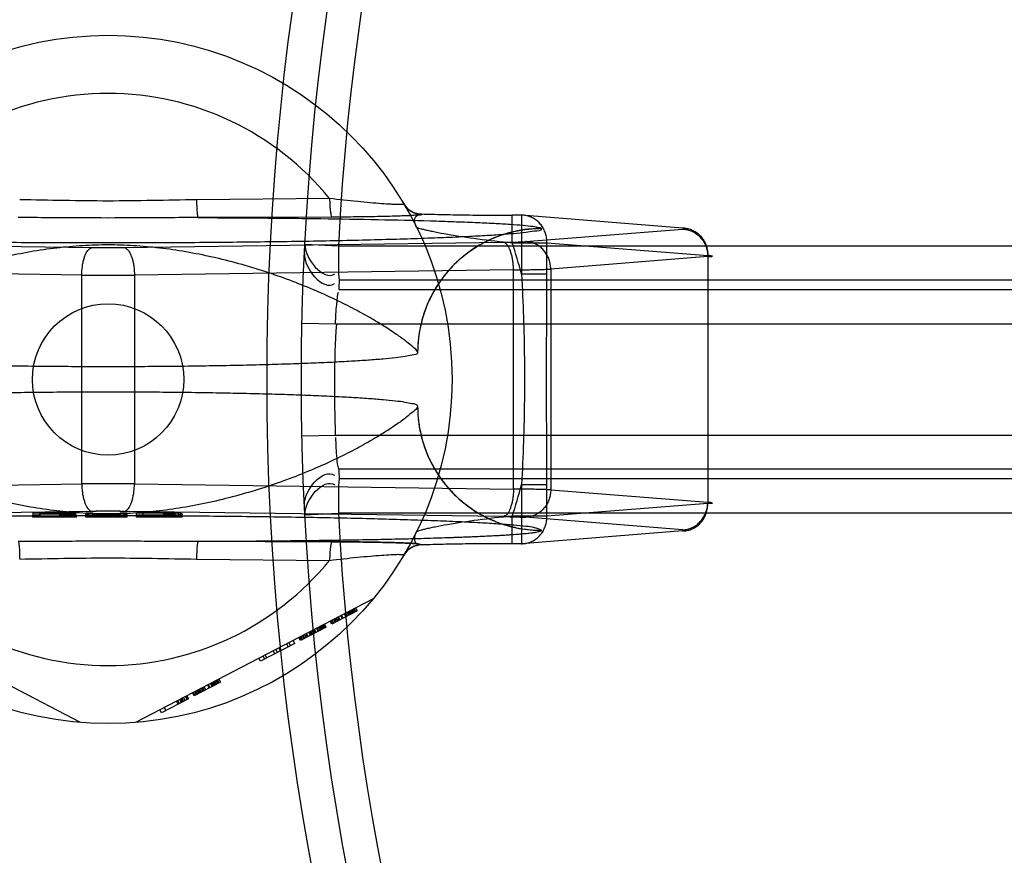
# Model space of a CAD drawing. Header units: millimetres. Extents: x 0 to 297, y 0 to 210.
# Tile 119 of 256: x 160.297 to 161.156, y 91.711 to 92.439. Entities that reach past the tile are written whole.
import ezdxf

# ---------------------------------------------------------------- set-up
doc = ezdxf.new("R2010")
doc.units = ezdxf.units.MM
doc.header["$LTSCALE"] = 16.335
doc.layers.get('0').update_dxf_attribs({"linetype": 'CONTINUOUS'})
doc.layers.add('001-M31079-X02', color=7, linetype='CONTINUOUS')
doc.layers.add('01_GLOBAL', color=7, linetype='CONTINUOUS')

msp = doc.modelspace()

# ---------------------------------------------------------------- linework, layer by layer
at = {"color": 9, "linetype": 'Continuous'}
for p, q in [((160.54586, 92.2435), (160.57504, 92.24198)), ((160.57504, 92.24198), (161.83147, 92.24198)), ((160.57572, 92.21218), (161.83177, 92.21218)), ((160.5753, 92.20375), (161.83252, 92.20375)), ((160.54333, 92.17463), (160.57255, 92.17398)), ((160.57255, 92.17398), (161.86181, 92.17398)), ((160.54333, 92.0763), (160.57255, 92.07695)), ((160.57255, 92.07695), (161.86181, 92.07695)), ((161.83252, 92.04718), (160.5753, 92.04718)), ((161.83177, 92.03875), (160.57572, 92.03875)), ((160.54586, 92.00743), (160.57504, 92.00894)), ((161.83147, 92.00894), (160.57504, 92.00894))]:
    msp.add_line(p, q, dxfattribs=at)
for points in [[(160.57504, 92.24198), (160.62612, 92.24199), (160.67587, 92.24199)], [(160.72427, 92.24198), (160.77133, 92.24198), (160.81704, 92.24198), (160.90459, 92.24198)], [(160.90459, 92.24198), (160.94643, 92.24198), (160.98708, 92.24198), (161.02648, 92.24198), (161.06469, 92.24198), (161.10195, 92.24198), (161.13827, 92.24198)], [(160.81694, 92.00894), (160.77124, 92.00894), (160.72421, 92.00894), (160.67582, 92.00894)], [(161.13806, 92.00895), (161.10175, 92.00894), (161.0645, 92.00894), (161.0263, 92.00895), (160.98692, 92.00894), (160.94629, 92.00894), (160.90446, 92.00894), (160.81694, 92.00894)]]:
    msp.add_lwpolyline(points, dxfattribs=at)
at = {"color": 7, "linetype": 'Continuous'}
for centre, radius in [((162.8228, 92.12546), 2.28), ((160.3742, 92.12546), 0.066)]:
    msp.add_circle(centre, radius, dxfattribs=at)
at = {"color": 9, "linetype": 'Continuous'}
for centre, radius, start, end in [((162.8228, 92.12546), 2.25078, 92.96745, 177.03255), ((162.82262, 92.09567), 2.24992, 177.03191, 177.24676), ((162.82262, 92.15525), 2.24992, 182.75324, 182.96809), ((162.8228, 92.12546), 2.25078, 182.96745, 267.03255)]:
    msp.add_arc(centre, radius, start, end, dxfattribs=at)
for points in [[(160.54586, 92.2435), (160.54522, 92.23122), (160.56192, 92.21054), (160.57203, 92.21752)], [(160.54543, 92.23496), (160.54484, 92.22266), (160.5615, 92.20209), (160.57169, 92.20899)], [(160.57255, 92.07695), (160.57185, 92.10926), (160.57116, 92.14167), (160.57359, 92.1739)], [(160.54543, 92.01597), (160.54484, 92.02826), (160.5615, 92.04884), (160.57169, 92.04193)], [(160.54586, 92.00743), (160.54522, 92.01974), (160.5619, 92.04041), (160.57209, 92.03349)]]:
    msp.add_open_spline(points, degree=3, dxfattribs=at)
for points, knots in [([(160.57504, 92.24198), (160.57504, 92.23556), (160.57554, 92.22568), (160.57501, 92.21562), (160.57572, 92.21218)], [0, 0, 0, 0, 0.645759, 1, 1, 1, 1]), ([(160.57255, 92.17398), (160.57284, 92.1808), (160.57258, 92.18301), (160.57504, 92.20287), (160.57501, 92.20074)], [0, 0, 0, 0, 0.761845, 1, 1, 1, 1]), ([(160.5753, 92.04718), (160.57439, 92.05017), (160.57369, 92.05955), (160.57289, 92.0688), (160.57289, 92.07499)], [0, 0, 0, 0, 0.335563, 1, 1, 1, 1]), ([(160.57572, 92.03875), (160.57501, 92.0353), (160.57554, 92.02524), (160.57504, 92.01536), (160.57504, 92.00894)], [0, 0, 0, 0, 0.354241, 1, 1, 1, 1])]:
    msp.add_open_spline(points, degree=3, knots=knots, dxfattribs=at)
at = {"layer": '001-M31079-X02', "color": 9, "linetype": 'Continuous'}
for p, q in [((160.56739, 92.28317), (160.45131, 92.28204)), ((160.56957, 92.26696), (160.45256, 92.26657)), ((160.64768, 92.26977), (160.64783, 92.26951)), ((160.72659, 92.24466), (160.72659, 92.26866)), ((160.73473, 92.26865), (160.72659, 92.26865)), ((160.73473, 92.26866), (160.73473, 92.21715)), ((160.87506, 92.25747), (160.73473, 92.26865)), ((160.7381, 92.24565), (160.87506, 92.25656)), ((160.7522, 92.25692), (160.75218, 92.25706)), ((160.02979, 92.245), (160.36043, 92.24048)), ((160.38798, 92.24048), (160.71862, 92.245)), ((160.72659, 92.24466), (160.7569, 92.24466)), ((160.7569, 92.24466), (160.89723, 92.23348)), ((160.7569, 92.21715), (160.7569, 92.24466)), ((160.89723, 92.23257), (160.76027, 92.22166)), ((160.89723, 92.23348), (160.89723, 92.01745)), ((160.76027, 92.22166), (160.76027, 92.02927)), ((160.35124, 92.2165), (160.0206, 92.22102)), ((160.35124, 92.03443), (160.35124, 92.2165)), ((160.7278, 92.22102), (160.39716, 92.2165)), ((160.39716, 92.2165), (160.39716, 92.03443)), ((160.7278, 92.02991), (160.7278, 92.22102)), ((160.7569, 92.21715), (160.73473, 92.21715)), ((160.0206, 92.02991), (160.35124, 92.03443)), ((160.39716, 92.03443), (160.7278, 92.02991)), ((160.73473, 92.03378), (160.7569, 92.03378)), ((160.73473, 92.03378), (160.73473, 91.98227)), ((160.7569, 92.00627), (160.7569, 92.03378)), ((160.76027, 92.02927), (160.89723, 92.01836)), ((160.89723, 92.01745), (160.7569, 92.00627)), ((160.7569, 92.00627), (160.72659, 92.00627)), ((160.72659, 91.98227), (160.72659, 92.00627)), ((160.45131, 91.96889), (160.56739, 91.96775))]:
    msp.add_line(p, q, dxfattribs=at)
at = {"layer": '001-M31079-X02', "color": 6, "linetype": 'Continuous'}
for p, q in [((160.6442, 92.14898), (160.64419, 92.14912)), ((160.64419, 92.10181), (160.6442, 92.10195)), ((160.30868, 92.00546), (160.30868, 92.00707)), ((160.33368, 92.00884), (160.31468, 92.00884)), ((160.31468, 92.00796), (160.31468, 92.00884)), ((160.31468, 92.00821), (160.33368, 92.00821)), ((160.31468, 92.00707), (160.31468, 92.00546)), ((160.33168, 92.00796), (160.33168, 92.00546)), ((160.33268, 92.00546), (160.33268, 92.00903)), ((160.33368, 92.00884), (160.33668, 92.0088)), ((160.33368, 92.00546), (160.33368, 92.00884)), ((160.33668, 92.00825), (160.33368, 92.00821)), ((160.33668, 92.00546), (160.33668, 92.00882)), ((160.33668, 92.0088), (160.33868, 92.00872)), ((160.33868, 92.00834), (160.33668, 92.00825)), ((160.33768, 92.00546), (160.33768, 92.00901)), ((160.33868, 92.00546), (160.33868, 92.00876)), ((160.33868, 92.00872), (160.33968, 92.00859)), ((160.33968, 92.00846), (160.33868, 92.00834)), ((160.33968, 92.00546), (160.33968, 92.00859)), ((160.34168, 92.00546), (160.34168, 92.00888)), ((160.34468, 92.00546), (160.34468, 92.00872)), ((160.34568, 92.00546), (160.34568, 92.00842)), ((160.34668, 92.00546), (160.34668, 92.00707)), ((160.35468, 92.00546), (160.35468, 92.00775)), ((160.35568, 92.00546), (160.35568, 92.00754)), ((160.35768, 92.00546), (160.35768, 92.00737)), ((160.36068, 92.00546), (160.36068, 92.00775)), ((160.36168, 92.00546), (160.36168, 92.00758)), ((160.36368, 92.00546), (160.36368, 92.00741)), ((160.36568, 92.00546), (160.36568, 92.00716)), ((160.36668, 92.00546), (160.36668, 92.00735)), ((160.37068, 92.00546), (160.37068, 92.00733)), ((160.37468, 92.00546), (160.37468, 92.00735)), ((160.37868, 92.00546), (160.37868, 92.00741)), ((160.37968, 92.00546), (160.37968, 92.00709)), ((160.38168, 92.00546), (160.38168, 92.00745)), ((160.38368, 92.00546), (160.38368, 92.00758)), ((160.38468, 92.00546), (160.38468, 92.00775)), ((160.38768, 92.00546), (160.38768, 92.00737)), ((160.38968, 92.00546), (160.38968, 92.00754)), ((160.39068, 92.00775), (160.39068, 92.00546)), ((160.39868, 92.00707), (160.39868, 92.00546)), ((160.42268, 92.0088), (160.40468, 92.0088)), ((160.40468, 92.00546), (160.40468, 92.0088)), ((160.40468, 92.00733), (160.42268, 92.00733)), ((160.42268, 92.00546), (160.42268, 92.00903)), ((160.42268, 92.0088), (160.42668, 92.00876)), ((160.42668, 92.00737), (160.42268, 92.00733)), ((160.42668, 92.00546), (160.42668, 92.00878)), ((160.42668, 92.00876), (160.42968, 92.00867)), ((160.42968, 92.00745), (160.42668, 92.00737)), ((160.42768, 92.00546), (160.42768, 92.00897)), ((160.42968, 92.00546), (160.42968, 92.00872)), ((160.42968, 92.00867), (160.43168, 92.00855)), ((160.43168, 92.00758), (160.42968, 92.00745)), ((160.43168, 92.00546), (160.43168, 92.00893)), ((160.43168, 92.00855), (160.43268, 92.00838)), ((160.43268, 92.00775), (160.43168, 92.00758)), ((160.43268, 92.00546), (160.43268, 92.00838)), ((160.43568, 92.00546), (160.43568, 92.00876)), ((160.43768, 92.00546), (160.43768, 92.00859)), ((160.43868, 92.00546), (160.43868, 92.00775)), ((160.34668, 92.00546), (160.30868, 92.00546)), ((160.39068, 92.00546), (160.35468, 92.00546)), ((160.43868, 92.00546), (160.39868, 92.00546)), ((160.3502, 91.82643), (160.14301, 91.93428)), ((160.6054, 91.93428), (160.3982, 91.82643)), ((160.59157, 91.92371), (160.56922, 91.91207)), ((160.58164, 91.91853), (160.58025, 91.92119)), ((160.58226, 91.91886), (160.58087, 91.92152)), ((160.58288, 91.91918), (160.5815, 91.92184)), ((160.58412, 91.91983), (160.58274, 91.92249)), ((160.58474, 91.92015), (160.58336, 91.92281)), ((160.58536, 91.92047), (160.58398, 91.92313)), ((160.58599, 91.9208), (160.5846, 91.92346)), ((160.58661, 91.92112), (160.58522, 91.92378)), ((160.58723, 91.92144), (160.58584, 91.9241)), ((160.58785, 91.92177), (160.58646, 91.92443)), ((160.58708, 91.92475), (160.58847, 91.92209)), ((160.58971, 91.92274), (160.58833, 91.9254)), ((160.59033, 91.92306), (160.58895, 91.92572)), ((160.59157, 91.92371), (160.59019, 91.92637)), ((160.56425, 91.90948), (160.56287, 91.91214)), ((160.56922, 91.91207), (160.56784, 91.91473)), ((160.56984, 91.91239), (160.56846, 91.91505)), ((160.57108, 91.91304), (160.5697, 91.9157)), ((160.57233, 91.91369), (160.57094, 91.91635)), ((160.57295, 91.91401), (160.57156, 91.91667)), ((160.57357, 91.91433), (160.57218, 91.91699)), ((160.57481, 91.91498), (160.57342, 91.91764)), ((160.57605, 91.91562), (160.57467, 91.91829)), ((160.57667, 91.91595), (160.57529, 91.91861)), ((160.57853, 91.91692), (160.57715, 91.91958)), ((160.57916, 91.91724), (160.57777, 91.9199)), ((160.56425, 91.90948), (160.5419, 91.89785)), ((160.54811, 91.90108), (160.54672, 91.90374)), ((160.54873, 91.9014), (160.54735, 91.90406)), ((160.55059, 91.90237), (160.54921, 91.90503)), ((160.55121, 91.9027), (160.54983, 91.90536)), ((160.55184, 91.90302), (160.55045, 91.90568)), ((160.55246, 91.90334), (160.55107, 91.906)), ((160.5537, 91.90399), (160.55231, 91.90665)), ((160.55432, 91.90431), (160.55293, 91.90697)), ((160.55494, 91.90464), (160.55355, 91.9073)), ((160.55556, 91.90496), (160.55418, 91.90762)), ((160.55742, 91.90593), (160.55604, 91.90859)), ((160.55804, 91.90625), (160.55666, 91.90891)), ((160.55929, 91.9069), (160.5579, 91.90956)), ((160.55991, 91.90722), (160.55852, 91.90988)), ((160.56053, 91.90754), (160.55914, 91.91021)), ((160.56115, 91.90787), (160.55976, 91.91053)), ((160.56177, 91.90819), (160.56038, 91.91085)), ((160.56239, 91.90851), (160.56101, 91.91117)), ((160.56301, 91.90884), (160.56163, 91.9115)), ((160.56225, 91.91182), (160.56363, 91.90916)), ((160.53693, 91.89526), (160.50713, 91.87975)), ((160.53135, 91.89235), (160.52996, 91.89501)), ((160.53182, 91.89598), (160.53321, 91.89332)), ((160.53693, 91.89526), (160.53555, 91.89792)), ((160.5419, 91.89785), (160.54052, 91.90051)), ((160.54252, 91.89817), (160.54114, 91.90083)), ((160.54314, 91.89849), (160.54176, 91.90115)), ((160.54376, 91.89882), (160.54238, 91.90148)), ((160.54501, 91.89946), (160.54362, 91.90212)), ((160.54563, 91.89979), (160.54424, 91.90245)), ((160.54687, 91.90043), (160.54548, 91.90309)), ((160.51955, 91.88621), (160.51816, 91.88887)), ((160.52203, 91.8875), (160.52065, 91.89017)), ((160.52452, 91.8888), (160.52313, 91.89146)), ((160.50713, 91.87975), (160.50574, 91.88241)), ((160.51086, 91.88169), (160.50947, 91.88435)), ((160.51272, 91.88266), (160.51133, 91.88532)), ((160.47236, 91.86165), (160.44939, 91.84969)), ((160.46553, 91.85809), (160.46414, 91.86075)), ((160.46615, 91.85841), (160.46476, 91.86108)), ((160.46677, 91.85874), (160.46539, 91.8614)), ((160.46739, 91.85906), (160.46601, 91.86172)), ((160.46801, 91.85938), (160.46663, 91.86204)), ((160.46863, 91.85971), (160.46725, 91.86237)), ((160.46988, 91.86035), (160.46849, 91.86301)), ((160.46911, 91.86334), (160.4705, 91.86068)), ((160.47112, 91.861), (160.46973, 91.86366)), ((160.47236, 91.86165), (160.47097, 91.86431)), ((160.44939, 91.84969), (160.448, 91.85235)), ((160.45001, 91.85001), (160.44862, 91.85267)), ((160.45125, 91.85066), (160.44986, 91.85332)), ((160.45187, 91.85098), (160.45048, 91.85364)), ((160.45311, 91.85163), (160.45173, 91.85429)), ((160.45373, 91.85195), (160.45235, 91.85461)), ((160.45435, 91.85227), (160.45297, 91.85493)), ((160.45497, 91.8526), (160.45359, 91.85526)), ((160.45559, 91.85292), (160.45421, 91.85558)), ((160.45684, 91.85357), (160.45545, 91.85623)), ((160.45746, 91.85389), (160.45607, 91.85655)), ((160.45808, 91.85421), (160.45669, 91.85687)), ((160.45932, 91.85486), (160.45793, 91.85752)), ((160.46242, 91.85647), (160.46104, 91.85914)), ((160.46305, 91.8568), (160.46166, 91.85946)), ((160.46491, 91.85777), (160.46352, 91.86043)), ((160.44442, 91.8471), (160.42082, 91.83482)), ((160.43372, 91.84491), (160.4351, 91.84225)), ((160.43573, 91.84258), (160.43434, 91.84524)), ((160.43635, 91.8429), (160.43496, 91.84556)), ((160.43821, 91.84387), (160.43682, 91.84653)), ((160.43883, 91.84419), (160.43744, 91.84685)), ((160.43945, 91.84452), (160.43807, 91.84718)), ((160.44007, 91.84484), (160.43869, 91.8475)), ((160.44131, 91.84549), (160.43993, 91.84815)), ((160.44318, 91.84645), (160.44179, 91.84912)), ((160.4438, 91.84678), (160.44241, 91.84944)), ((160.44442, 91.8471), (160.44303, 91.84976)), ((160.42082, 91.83482), (160.41944, 91.83748)), ((160.42316, 91.83942), (160.42455, 91.83676))]:
    msp.add_line(p, q, dxfattribs=at)
at = {"layer": '001-M31079-X02', "color": 7, "linetype": 'Continuous'}
for p, q in [((160.36043, 92.01044), (160.02979, 92.00592)), ((160.30868, 92.00905), (160.33768, 92.00903)), ((160.30868, 92.00905), (160.30868, 92.00707)), ((160.31468, 92.00707), (160.30868, 92.00707)), ((160.33168, 92.00796), (160.31468, 92.00796)), ((160.31468, 92.00796), (160.31468, 92.00707)), ((160.33168, 92.00796), (160.33968, 92.00707)), ((160.33768, 92.00901), (160.33268, 92.00905)), ((160.34168, 92.00888), (160.33768, 92.00901)), ((160.33768, 92.00804), (160.34168, 92.00813)), ((160.34168, 92.00808), (160.33768, 92.00808)), ((160.34668, 92.00707), (160.33768, 92.00804)), ((160.34668, 92.00707), (160.33968, 92.00707)), ((160.34468, 92.00872), (160.34168, 92.00888)), ((160.34468, 92.00829), (160.34168, 92.00813)), ((160.34568, 92.00859), (160.34468, 92.00872)), ((160.34568, 92.00842), (160.34468, 92.00829)), ((160.34568, 92.00859), (160.34568, 92.00842)), ((160.35468, 92.00905), (160.36068, 92.00905)), ((160.35468, 92.00905), (160.35468, 92.00775)), ((160.35468, 92.00775), (160.35568, 92.00754)), ((160.35768, 92.00737), (160.35568, 92.00754)), ((160.36168, 92.0072), (160.35768, 92.00737)), ((160.36068, 92.00905), (160.36068, 92.00775)), ((160.36168, 92.00758), (160.36068, 92.00775)), ((160.36368, 92.00745), (160.36168, 92.00758)), ((160.36168, 92.0072), (160.36568, 92.00712)), ((160.36568, 92.00716), (160.36168, 92.00716)), ((160.36668, 92.00737), (160.36368, 92.00745)), ((160.36368, 92.00741), (160.36668, 92.00741)), ((160.36568, 92.00712), (160.37068, 92.00707)), ((160.37968, 92.00709), (160.36568, 92.00709)), ((160.37068, 92.00733), (160.36668, 92.00737)), ((160.36668, 92.00735), (160.37868, 92.00735)), ((160.37868, 92.00737), (160.37468, 92.00733)), ((160.37468, 92.00707), (160.37968, 92.00712)), ((160.38168, 92.00745), (160.37868, 92.00737)), ((160.37868, 92.00741), (160.38168, 92.00741)), ((160.37968, 92.00712), (160.38368, 92.0072)), ((160.38368, 92.00716), (160.37968, 92.00716)), ((160.38368, 92.00758), (160.38168, 92.00745)), ((160.38468, 92.00775), (160.38368, 92.00758)), ((160.38768, 92.00737), (160.38368, 92.0072)), ((160.38468, 92.00905), (160.39068, 92.00905)), ((160.38468, 92.00905), (160.38468, 92.00775)), ((160.38968, 92.00754), (160.38768, 92.00737)), ((160.71862, 92.00592), (160.38798, 92.01044)), ((160.38968, 92.00754), (160.39068, 92.00775)), ((160.39068, 92.00905), (160.39068, 92.00775)), ((160.39868, 92.00905), (160.42768, 92.00903)), ((160.39868, 92.00905), (160.39868, 92.00707)), ((160.42768, 92.00709), (160.39868, 92.00707)), ((160.42768, 92.00901), (160.42268, 92.00905)), ((160.42268, 92.00707), (160.42768, 92.00712)), ((160.43168, 92.00893), (160.42768, 92.00901)), ((160.42768, 92.00897), (160.43168, 92.00897)), ((160.42768, 92.00712), (160.43168, 92.0072)), ((160.43168, 92.00716), (160.42768, 92.00716)), ((160.43568, 92.00876), (160.43168, 92.00893)), ((160.43568, 92.00737), (160.43168, 92.0072)), ((160.43768, 92.00859), (160.43568, 92.00876)), ((160.43768, 92.00754), (160.43568, 92.00737)), ((160.43868, 92.00838), (160.43768, 92.00859)), ((160.43768, 92.00754), (160.43868, 92.00775)), ((160.43868, 92.00838), (160.43868, 92.00775)), ((160.87506, 91.99437), (160.7381, 92.00528)), ((160.87506, 91.99346), (160.73473, 91.98228)), ((160.75218, 91.99387), (160.7522, 91.99401)), ((160.75219, 91.99387), (160.7522, 91.99401)), ((160.87631, 91.99425), (160.8768, 91.99419)), ((160.87679, 91.99364), (160.87631, 91.99358)), ((160.87778, 91.99388), (160.87768, 91.99382)), ((160.45256, 91.98435), (160.56957, 91.98396)), ((160.56957, 91.98396), (160.45256, 91.98435)), ((160.64783, 91.98142), (160.64773, 91.98116)), ((160.73473, 91.98228), (160.72659, 91.98228))]:
    msp.add_line(p, q, dxfattribs=at)
at = {"layer": '001-M31079-X02', "color": 9, "linetype": 'Continuous'}
msp.add_lwpolyline([(160.87506, 92.25656), (160.87573, 92.25661), (160.87631, 92.25667), (160.87679, 92.25673), (160.87719, 92.25679), (160.87749, 92.25686), (160.87768, 92.25692), (160.87778, 92.25698), (160.87778, 92.25704), (160.87768, 92.25711), (160.87748, 92.25717), (160.87719, 92.25723), (160.87679, 92.25729), (160.87631, 92.25735), (160.87573, 92.25741), (160.87506, 92.25747)], dxfattribs=at)
at = {"layer": '001-M31079-X02', "color": 7, "linetype": 'Continuous'}
for points in [[(160.87506, 91.99437), (160.87573, 91.99431), (160.87631, 91.99425), (160.87679, 91.99419), (160.87719, 91.99413), (160.87749, 91.99407), (160.87768, 91.99401)], [(160.87769, 91.99382), (160.87749, 91.99376), (160.87719, 91.9937), (160.8768, 91.99364), (160.87631, 91.99358), (160.87573, 91.99352), (160.87506, 91.99346)], [(160.87769, 91.99401), (160.87778, 91.99395), (160.87778, 91.99389)]]:
    msp.add_lwpolyline(points, dxfattribs=at)
at = {"layer": '001-M31079-X02', "color": 9, "linetype": 'Continuous'}
msp.add_circle((160.3742, 92.12546), 0.3, dxfattribs=at)
for centre, radius, start, end in [((160.3742, 92.12546), 0.24939, 39.22687, 140.77313), ((160.64766, 92.28775), 0.01798, 210.69528, 270.04606), ((160.64781, 92.28749), 0.01798, 210.64175, 270.04998), ((160.3742, 93.28827), 1.04788, 269.2467, 270.7533), ((160.3742, 92.12546), 0.372, 14.26856, 18.68809), ((160.3742, 95.13144), 2.91504, 269.54869, 270.45131), ((160.3742, 89.11949), 2.91504, 89.54869, 90.45131), ((160.3742, 92.12546), 0.372, 341.31188, 345.73144), ((160.64766, 91.96318), 0.01798, 89.95395, 149.30561), ((160.64781, 91.96344), 0.01798, 89.95002, 149.35896), ((160.3742, 92.12546), 0.24939, 219.22687, 320.77313)]:
    msp.add_arc(centre, radius, start, end, dxfattribs=at)
at = {"layer": '001-M31079-X02', "color": 7, "linetype": 'Continuous'}
for centre, radius, start, end in [((160.3742, 90.96134), 1.04919, 89.24759, 90.75229), ((160.3742, 90.96266), 1.04788, 89.2467, 90.7533)]:
    msp.add_arc(centre, radius, start, end, dxfattribs=at)
at = {"layer": '001-M31079-X02', "color": 9, "linetype": 'Continuous'}
for points, knots in [([(160.45131, 92.28204), (160.43844, 92.28193), (160.41274, 92.28135), (160.3742, 92.28084), (160.33567, 92.28135), (160.30997, 92.28193), (160.29709, 92.28204)], [0, 0, 0, 0, 0.250402, 0.5, 0.749597, 1, 1, 1, 1]), ([(160.45131, 92.28204), (160.45134, 92.28012), (160.45139, 92.2773), (160.45158, 92.27371), (160.45171, 92.2708), (160.45215, 92.26874), (160.45216, 92.26676), (160.45256, 92.26657)], [0, 0, 0, 0, 0.368788, 0.542485, 0.696738, 0.916514, 1, 1, 1, 1]), ([(160.63234, 92.27833), (160.63254, 92.27799), (160.62946, 92.27799), (160.62792, 92.27788), (160.62424, 92.27801), (160.61947, 92.27822), (160.61216, 92.27869), (160.6024, 92.27946), (160.58727, 92.28087), (160.57548, 92.28219), (160.56739, 92.28317)], [0, 0, 0, 0, 0.018013, 0.07705, 0.121027, 0.173696, 0.301794, 0.454459, 0.625184, 1, 1, 1, 1]), ([(160.56739, 92.28317), (160.56742, 92.28117), (160.56753, 92.27821), (160.56782, 92.27445), (160.56813, 92.27139), (160.5686, 92.26916), (160.56909, 92.26709), (160.56957, 92.26696)], [0, 0, 0, 0, 0.363493, 0.536116, 0.689946, 0.910286, 1, 1, 1, 1]), ([(160.45256, 92.26657), (160.43473, 92.26657), (160.40032, 92.26619), (160.34808, 92.26619), (160.31368, 92.26657), (160.29585, 92.26657)], [0, 0, 0, 0, 0.341257, 0.658748, 1, 1, 1, 1]), ([(160.45256, 92.26657), (160.47068, 92.2665), (160.50643, 92.2663), (160.55886, 92.26575), (160.60832, 92.26495), (160.64697, 92.26404), (160.67514, 92.26314), (160.69363, 92.26244), (160.70999, 92.26167), (160.72396, 92.26086), (160.73531, 92.26002), (160.74369, 92.25915), (160.74894, 92.25839), (160.75132, 92.25769), (160.7521, 92.2573), (160.75218, 92.25706)], [0, 0, 0, 0, 0.18118, 0.357364, 0.524063, 0.675654, 0.743813, 0.805753, 0.860607, 0.907519, 0.945645, 0.974167, 0.992352, 0.997444, 1, 1, 1, 1]), ([(160.64783, 92.26951), (160.64866, 92.26826), (160.64282, 92.26893), (160.63962, 92.26828), (160.63443, 92.26815), (160.62864, 92.26787), (160.62154, 92.26767), (160.61337, 92.26746), (160.60404, 92.26729), (160.59355, 92.26714), (160.58194, 92.26703), (160.57381, 92.26698), (160.56957, 92.26696)], [0, 0, 0, 0, 0.057492, 0.104757, 0.166135, 0.241761, 0.331747, 0.436176, 0.555217, 0.689026, 0.837581, 1, 1, 1, 1]), ([(160.64311, 92.25847), (160.64249, 92.25972), (160.64168, 92.26212), (160.64111, 92.26723), (160.64532, 92.27004), (160.64767, 92.26977)], [0, 0, 0, 0, 0.284732, 0.518108, 1, 1, 1, 1]), ([(160.64768, 92.26977), (160.65066, 92.26966), (160.657, 92.26947), (160.66699, 92.26922), (160.67791, 92.26902), (160.68954, 92.26885), (160.70167, 92.26873), (160.71408, 92.26866), (160.72242, 92.26865), (160.72659, 92.26865)], [0, 0, 0, 0, 0.11337, 0.240887, 0.380096, 0.528444, 0.683089, 0.841296, 1, 1, 1, 1]), ([(160.7569, 92.24466), (160.75692, 92.24606), (160.75672, 92.24887), (160.75575, 92.25295), (160.75413, 92.25679), (160.75192, 92.26024), (160.74917, 92.26322), (160.74597, 92.26563), (160.74242, 92.26739), (160.73863, 92.26845), (160.73602, 92.26866), (160.73473, 92.26865)], [0, 0, 0, 0, 0.115548, 0.230792, 0.344911, 0.457252, 0.568031, 0.677491, 0.785649, 0.893024, 1, 1, 1, 1]), ([(160.7522, 92.25692), (160.75224, 92.25476), (160.74474, 92.25495), (160.73803, 92.25326), (160.72699, 92.25248), (160.7139, 92.25138), (160.69779, 92.25045), (160.67917, 92.24952), (160.65806, 92.24866), (160.63468, 92.24786), (160.60921, 92.24713), (160.58184, 92.24648), (160.5528, 92.24591), (160.52233, 92.24543), (160.49066, 92.24504), (160.45807, 92.24474), (160.42479, 92.24454), (160.39111, 92.24444), (160.35729, 92.24444), (160.32361, 92.24454), (160.29034, 92.24474), (160.25774, 92.24504), (160.22608, 92.24543), (160.1956, 92.24591), (160.16657, 92.24648), (160.1392, 92.24713), (160.11372, 92.24786), (160.09034, 92.24866), (160.06924, 92.24952), (160.05062, 92.25045), (160.0345, 92.25138), (160.02142, 92.25248), (160.01037, 92.25326), (160.00367, 92.25495), (159.99617, 92.25476), (159.99621, 92.25692)], [0, 0, 0, 0, 0.008547, 0.018621, 0.032539, 0.050201, 0.071472, 0.096183, 0.124137, 0.15511, 0.188853, 0.225095, 0.263544, 0.303893, 0.345816, 0.388976, 0.433028, 0.477618, 0.522387, 0.566976, 0.611028, 0.654189, 0.696112, 0.73646, 0.77491, 0.811152, 0.844894, 0.875867, 0.903821, 0.928532, 0.949803, 0.967465, 0.981383, 0.991457, 1, 1, 1, 1]), ([(160.64311, 92.25847), (160.64322, 92.25824), (160.64406, 92.25792), (160.64552, 92.25735), (160.64794, 92.25669), (160.65109, 92.2559), (160.65499, 92.25503), (160.66141, 92.2537), (160.67533, 92.25113), (160.69773, 92.24778), (160.71659, 92.24564), (160.72659, 92.24466)], [0, 0, 0, 0, 0.009066, 0.028397, 0.057799, 0.096568, 0.143882, 0.198874, 0.328449, 0.644516, 1, 1, 1, 1]), ([(160.7522, 92.25692), (160.74789, 92.25692), (160.73921, 92.2564), (160.72647, 92.25408), (160.71425, 92.25031), (160.70266, 92.24518), (160.69174, 92.23874), (160.68154, 92.23097), (160.67226, 92.22197), (160.664, 92.21178), (160.657, 92.20057), (160.65136, 92.18847), (160.64723, 92.17565), (160.64473, 92.16239), (160.64417, 92.1534), (160.64417, 92.14898)], [0, 0, 0, 0, 0.0763, 0.153503, 0.228562, 0.30215, 0.377279, 0.452453, 0.528555, 0.605385, 0.683975, 0.761952, 0.841026, 0.921748, 1, 1, 1, 1]), ([(160.75218, 92.25706), (160.74564, 92.25705), (160.73213, 92.25582), (160.71209, 92.25008), (160.69277, 92.24013), (160.67548, 92.22616), (160.66139, 92.20892), (160.6513, 92.18955), (160.64545, 92.16937), (160.64419, 92.15573), (160.64419, 92.14912)], [0, 0, 0, 0, 0.115883, 0.238876, 0.367183, 0.498434, 0.629909, 0.758865, 0.88286, 1, 1, 1, 1]), ([(160.87506, 92.25747), (160.87635, 92.25748), (160.87896, 92.25727), (160.88275, 92.25621), (160.8863, 92.25445), (160.8895, 92.25204), (160.89225, 92.24906), (160.89447, 92.2456), (160.89608, 92.24177), (160.89705, 92.23769), (160.89725, 92.23488), (160.89723, 92.23348)], [0, 0, 0, 0, 0.107071, 0.214436, 0.322617, 0.432029, 0.542926, 0.655374, 0.769251, 0.884267, 1, 1, 1, 1]), ([(160.87506, 92.25656), (160.87634, 92.25654), (160.87891, 92.25626), (160.88264, 92.25513), (160.88614, 92.25333), (160.88931, 92.25091), (160.89204, 92.24794), (160.89427, 92.24452), (160.89593, 92.24074), (160.89696, 92.23672), (160.89721, 92.23395), (160.89723, 92.23257)], [0, 0, 0, 0, 0.106484, 0.213746, 0.322191, 0.432075, 0.543475, 0.656289, 0.770256, 0.884983, 1, 1, 1, 1]), ([(160.64419, 92.14912), (160.64369, 92.1512), (160.63948, 92.15395), (160.63404, 92.15893), (160.62619, 92.16447), (160.6162, 92.17119), (160.60369, 92.17876), (160.58885, 92.18696), (160.57183, 92.19547), (160.55289, 92.20398), (160.53239, 92.21218), (160.5107, 92.21977), (160.4882, 92.22654), (160.46525, 92.23228), (160.44216, 92.23687), (160.4192, 92.24021), (160.39657, 92.24225), (160.3742, 92.24296), (160.35184, 92.24225), (160.3292, 92.24021), (160.30624, 92.23687), (160.28316, 92.23228), (160.26021, 92.22654), (160.23771, 92.21977), (160.21601, 92.21218), (160.19551, 92.20398), (160.17658, 92.19547), (160.15955, 92.18696), (160.14472, 92.17876), (160.13221, 92.17119), (160.12221, 92.16447), (160.11436, 92.15893), (160.10893, 92.15395), (160.10471, 92.1512), (160.10422, 92.14912)], [0, 0, 0, 0, 0.011062, 0.022915, 0.03922, 0.060002, 0.085183, 0.114461, 0.147351, 0.183231, 0.221387, 0.261083, 0.301626, 0.342414, 0.382947, 0.422865, 0.461915, 0.5, 0.538086, 0.577136, 0.617053, 0.657587, 0.698375, 0.738918, 0.778614, 0.816769, 0.852649, 0.885539, 0.914818, 0.939999, 0.960781, 0.977085, 0.988938, 1, 1, 1, 1]), ([(160.35124, 92.2165), (160.35126, 92.21786), (160.35138, 92.22055), (160.35181, 92.22449), (160.3525, 92.2282), (160.3534, 92.23158), (160.35479, 92.23522), (160.35667, 92.23867), (160.35927, 92.24039), (160.36043, 92.24048)], [0, 0, 0, 0, 0.151138, 0.298634, 0.438886, 0.568622, 0.6851, 0.871012, 1, 1, 1, 1]), ([(160.38798, 92.24048), (160.38914, 92.24039), (160.39174, 92.23867), (160.39362, 92.23522), (160.39501, 92.23158), (160.39591, 92.2282), (160.39659, 92.22449), (160.39703, 92.22055), (160.39715, 92.21786), (160.39716, 92.2165)], [0, 0, 0, 0, 0.128985, 0.314897, 0.431375, 0.561112, 0.701364, 0.848861, 1, 1, 1, 1]), ([(160.71862, 92.245), (160.72029, 92.24503), (160.72348, 92.24508), (160.72802, 92.24518), (160.73285, 92.24534), (160.73615, 92.24549), (160.7381, 92.24565)], [0, 0, 0, 0, 0.256684, 0.492155, 0.698258, 1, 1, 1, 1]), ([(160.7278, 92.22102), (160.72779, 92.22238), (160.72767, 92.22507), (160.72723, 92.22901), (160.72655, 92.23272), (160.72565, 92.2361), (160.72426, 92.23974), (160.72238, 92.24319), (160.71978, 92.24491), (160.71862, 92.245)], [0, 0, 0, 0, 0.151138, 0.298633, 0.438885, 0.568621, 0.685099, 0.871012, 1, 1, 1, 1]), ([(160.76027, 92.22166), (160.76026, 92.22303), (160.76001, 92.22578), (160.759, 92.22972), (160.75741, 92.23342), (160.75527, 92.23679), (160.75259, 92.23978), (160.74945, 92.24226), (160.74589, 92.24415), (160.74207, 92.24534), (160.73941, 92.24563), (160.7381, 92.24565)], [0, 0, 0, 0, 0.114278, 0.227862, 0.337251, 0.447769, 0.558103, 0.669208, 0.779366, 0.89094, 1, 1, 1, 1]), ([(160.89723, 92.23257), (160.89858, 92.23263), (160.90398, 92.23272), (160.89859, 92.23341), (160.89723, 92.23348)], [0, 0, 0, 0, 0.497887, 1, 1, 1, 1]), ([(160.7278, 92.22102), (160.73015, 92.22104), (160.73467, 92.22108), (160.74116, 92.22116), (160.74703, 92.22126), (160.75217, 92.22138), (160.75651, 92.2215), (160.75912, 92.2216), (160.76027, 92.22166)], [0, 0, 0, 0, 0.216747, 0.417772, 0.599472, 0.758798, 0.893087, 1, 1, 1, 1]), ([(160.73473, 92.21715), (160.7355, 92.20465), (160.73661, 92.18005), (160.7374, 92.14352), (160.7374, 92.10741), (160.73661, 92.07088), (160.7355, 92.04628), (160.73473, 92.03378)], [0, 0, 0, 0, 0.204736, 0.40264, 0.597353, 0.795252, 1, 1, 1, 1]), ([(160.7569, 92.03378), (160.7569, 92.04909), (160.75672, 92.07965), (160.75654, 92.12546), (160.75672, 92.17128), (160.7569, 92.20184), (160.7569, 92.21715)], [0, 0, 0, 0, 0.250466, 0.5, 0.749534, 1, 1, 1, 1]), ([(160.64419, 92.10181), (160.64369, 92.09972), (160.63948, 92.09698), (160.63404, 92.092), (160.62619, 92.08645), (160.6162, 92.07974), (160.60369, 92.07217), (160.58885, 92.06397), (160.57183, 92.05546), (160.5529, 92.04695), (160.5324, 92.03875), (160.51071, 92.03116), (160.48821, 92.02439), (160.46526, 92.01865), (160.44217, 92.01406), (160.41921, 92.01072), (160.39657, 92.00868), (160.3742, 92.00797), (160.35184, 92.00868), (160.3292, 92.01072), (160.30623, 92.01406), (160.28315, 92.01865), (160.2602, 92.02439), (160.2377, 92.03116), (160.21601, 92.03875), (160.19551, 92.04695), (160.17658, 92.05546), (160.15955, 92.06397), (160.14472, 92.07217), (160.13221, 92.07974), (160.12221, 92.08645), (160.11436, 92.092), (160.10893, 92.09698), (160.10471, 92.09972), (160.10422, 92.10181)], [0, 0, 0, 0, 0.011065, 0.022918, 0.039222, 0.060003, 0.085182, 0.114458, 0.147344, 0.183222, 0.221375, 0.261069, 0.30161, 0.342396, 0.38293, 0.422849, 0.461905, 0.5, 0.538095, 0.577151, 0.61707, 0.657604, 0.69839, 0.738931, 0.778625, 0.816778, 0.852656, 0.885543, 0.914818, 0.939997, 0.960778, 0.977083, 0.988936, 1, 1, 1, 1]), ([(160.64417, 92.10195), (160.64417, 92.09765), (160.64469, 92.08898), (160.64701, 92.07626), (160.65079, 92.06404), (160.65592, 92.05245), (160.66237, 92.04153), (160.67015, 92.03133), (160.67916, 92.02206), (160.68936, 92.01381), (160.70059, 92.00681), (160.7127, 92.00118), (160.72553, 91.99705), (160.73879, 91.99456), (160.74778, 91.99401), (160.7522, 91.99401)], [0, 0, 0, 0, 0.076158, 0.153158, 0.228334, 0.301941, 0.37695, 0.452289, 0.528431, 0.605124, 0.6839, 0.761958, 0.840937, 0.921804, 1, 1, 1, 1]), ([(160.64419, 92.10181), (160.64419, 92.0952), (160.64545, 92.08156), (160.6513, 92.06138), (160.66139, 92.04201), (160.67548, 92.02477), (160.69277, 92.0108), (160.71209, 92.00084), (160.73213, 91.99511), (160.74564, 91.99387), (160.75218, 91.99387)], [0, 0, 0, 0, 0.11714, 0.241135, 0.370091, 0.501566, 0.632817, 0.761124, 0.884117, 1, 1, 1, 1]), ([(160.35124, 92.03443), (160.35126, 92.03307), (160.35138, 92.03037), (160.35181, 92.02643), (160.3525, 92.02273), (160.3534, 92.01935), (160.35479, 92.01571), (160.35667, 92.01226), (160.35927, 92.01054), (160.36043, 92.01044)], [0, 0, 0, 0, 0.151137, 0.298632, 0.438883, 0.568619, 0.685097, 0.871011, 1, 1, 1, 1]), ([(160.38798, 92.01044), (160.38913, 92.01054), (160.39167, 92.0122), (160.39353, 92.01554), (160.39493, 92.0191), (160.39585, 92.02246), (160.39657, 92.02623), (160.39702, 92.03026), (160.39715, 92.03304), (160.39716, 92.03443)], [0, 0, 0, 0, 0.127785, 0.306685, 0.420766, 0.55075, 0.69237, 0.845348, 1, 1, 1, 1]), ([(160.7278, 92.02991), (160.72779, 92.02855), (160.72767, 92.02585), (160.72723, 92.02191), (160.72655, 92.01821), (160.72565, 92.01483), (160.72426, 92.01119), (160.72238, 92.00774), (160.71978, 92.00602), (160.71862, 92.00592)], [0, 0, 0, 0, 0.151137, 0.298632, 0.438883, 0.568619, 0.685097, 0.871011, 1, 1, 1, 1]), ([(160.76027, 92.02927), (160.75912, 92.02932), (160.75651, 92.02942), (160.75217, 92.02955), (160.74702, 92.02966), (160.74116, 92.02976), (160.73467, 92.02985), (160.73015, 92.02989), (160.7278, 92.02991)], [0, 0, 0, 0, 0.106969, 0.24139, 0.400755, 0.582395, 0.783355, 1, 1, 1, 1]), ([(160.76027, 92.02927), (160.76026, 92.02789), (160.76, 92.02512), (160.75897, 92.0211), (160.75732, 92.01732), (160.75509, 92.0139), (160.75235, 92.01093), (160.74919, 92.00851), (160.74568, 92.0067), (160.74196, 92.00558), (160.73938, 92.0053), (160.7381, 92.00528)], [0, 0, 0, 0, 0.115018, 0.229746, 0.343713, 0.456528, 0.567928, 0.677812, 0.786256, 0.893517, 1, 1, 1, 1]), ([(160.87506, 91.99437), (160.87634, 91.99439), (160.87891, 91.99467), (160.88264, 91.99579), (160.88614, 91.9976), (160.88931, 92.00002), (160.89204, 92.00299), (160.89427, 92.00641), (160.89593, 92.01019), (160.89696, 92.01421), (160.89721, 92.01697), (160.89723, 92.01836)], [0, 0, 0, 0, 0.106478, 0.213739, 0.322185, 0.432069, 0.54347, 0.656285, 0.770253, 0.884982, 1, 1, 1, 1]), ([(160.87506, 91.99346), (160.87635, 91.99344), (160.87893, 91.99365), (160.88265, 91.99468), (160.88612, 91.99637), (160.88926, 91.99868), (160.89203, 92.0016), (160.89431, 92.00503), (160.89601, 92.00893), (160.89704, 92.01311), (160.89725, 92.01601), (160.89723, 92.01745)], [0, 0, 0, 0, 0.106359, 0.212591, 0.316219, 0.423151, 0.53269, 0.646153, 0.761699, 0.881375, 1, 1, 1, 1]), ([(160.89723, 92.01745), (160.89858, 92.01751), (160.90398, 92.0176), (160.89859, 92.01829), (160.89723, 92.01836)], [0, 0, 0, 0, 0.497887, 1, 1, 1, 1]), ([(160.72659, 92.00627), (160.71659, 92.00529), (160.69773, 92.00315), (160.67533, 91.9998), (160.66141, 91.99723), (160.65499, 91.9959), (160.65109, 91.99503), (160.64794, 91.99423), (160.64552, 91.99358), (160.64406, 91.99301), (160.64322, 91.99269), (160.64311, 91.99246)], [0, 0, 0, 0, 0.355482, 0.671549, 0.801125, 0.856117, 0.903432, 0.942201, 0.971603, 0.990934, 1, 1, 1, 1]), ([(160.73473, 91.98228), (160.73601, 91.98226), (160.73861, 91.98247), (160.7424, 91.98352), (160.74596, 91.98529), (160.74916, 91.9877), (160.75191, 91.99068), (160.75413, 91.99414), (160.75575, 91.99798), (160.75672, 92.00206), (160.75692, 92.00487), (160.7569, 92.00627)], [0, 0, 0, 0, 0.105867, 0.213506, 0.322247, 0.431686, 0.542546, 0.655169, 0.769173, 0.884293, 1, 1, 1, 1]), ([(160.64767, 91.98116), (160.64602, 91.98097), (160.64166, 91.98202), (160.6413, 91.98812), (160.64249, 91.99121), (160.64311, 91.99246)], [0, 0, 0, 0, 0.328728, 0.723529, 1, 1, 1, 1]), ([(160.29585, 91.98435), (160.3137, 91.98435), (160.34809, 91.98474), (160.40032, 91.98474), (160.4347, 91.98435), (160.45256, 91.98435)], [0, 0, 0, 0, 0.341795, 0.658236, 1, 1, 1, 1]), ([(160.29585, 91.98435), (160.29624, 91.98417), (160.29626, 91.9822), (160.29669, 91.98015), (160.29683, 91.97725), (160.29701, 91.97365), (160.29707, 91.97081), (160.29709, 91.96889)], [0, 0, 0, 0, 0.082634, 0.301116, 0.455166, 0.62915, 1, 1, 1, 1]), ([(160.45256, 91.98435), (160.45216, 91.98417), (160.45215, 91.98219), (160.45171, 91.98013), (160.45158, 91.97722), (160.45139, 91.97363), (160.45134, 91.9708), (160.45131, 91.96889)], [0, 0, 0, 0, 0.083486, 0.303262, 0.457516, 0.631212, 1, 1, 1, 1]), ([(160.56957, 91.98396), (160.56909, 91.98384), (160.5686, 91.98176), (160.56813, 91.97954), (160.56782, 91.97648), (160.56753, 91.97271), (160.56742, 91.96975), (160.56739, 91.96775)], [0, 0, 0, 0, 0.089714, 0.310054, 0.463883, 0.636507, 1, 1, 1, 1]), ([(160.56739, 91.96775), (160.57548, 91.96874), (160.58727, 91.97005), (160.6024, 91.97146), (160.61216, 91.97224), (160.61947, 91.97271), (160.62424, 91.97292), (160.62792, 91.97305), (160.62946, 91.97294), (160.63254, 91.97294), (160.63234, 91.9726)], [0, 0, 0, 0, 0.374817, 0.545542, 0.698207, 0.826304, 0.878974, 0.92295, 0.981987, 1, 1, 1, 1]), ([(160.29709, 91.96889), (160.30997, 91.969), (160.33567, 91.96958), (160.3742, 91.97008), (160.41274, 91.96958), (160.43844, 91.969), (160.45131, 91.96889)], [0, 0, 0, 0, 0.250402, 0.5, 0.749597, 1, 1, 1, 1])]:
    msp.add_open_spline(points, degree=3, knots=knots, dxfattribs=at)
at = {"layer": '001-M31079-X02', "color": 6, "linetype": 'Continuous'}
for points, knots in [([(160.6442, 92.14898), (160.6442, 92.14717), (160.63837, 92.14665), (160.63279, 92.14521), (160.62399, 92.14424), (160.61348, 92.14315), (160.60061, 92.14215), (160.58575, 92.1412), (160.56896, 92.14031), (160.55042, 92.1395), (160.53028, 92.13878), (160.50873, 92.13814), (160.48597, 92.1376), (160.46219, 92.13717), (160.43763, 92.13683), (160.41249, 92.13661), (160.387, 92.1365), (160.3614, 92.1365), (160.33592, 92.13661), (160.31078, 92.13683), (160.28621, 92.13717), (160.26244, 92.1376), (160.23967, 92.13814), (160.21813, 92.13878), (160.19799, 92.1395), (160.17944, 92.14031), (160.16265, 92.1412), (160.1478, 92.14215), (160.13492, 92.14315), (160.12442, 92.14424), (160.11562, 92.14521), (160.11004, 92.14665), (160.1042, 92.14717), (160.1042, 92.14898)], [0, 0, 0, 0, 0.010015, 0.021409, 0.037072, 0.05689, 0.080695, 0.108276, 0.139387, 0.173749, 0.211051, 0.250956, 0.293105, 0.337118, 0.382597, 0.429133, 0.476308, 0.523695, 0.570869, 0.617406, 0.662885, 0.706897, 0.749046, 0.788951, 0.826253, 0.860614, 0.891725, 0.919306, 0.94311, 0.962928, 0.978592, 0.989985, 1, 1, 1, 1]), ([(160.6442, 92.10195), (160.6442, 92.10376), (160.63837, 92.10428), (160.63279, 92.10572), (160.62399, 92.10669), (160.61348, 92.10778), (160.60061, 92.10877), (160.58575, 92.10973), (160.56896, 92.11061), (160.55042, 92.11142), (160.53028, 92.11215), (160.50873, 92.11279), (160.48597, 92.11332), (160.46219, 92.11376), (160.43763, 92.11409), (160.41249, 92.11432), (160.387, 92.11443), (160.3614, 92.11443), (160.33592, 92.11432), (160.31078, 92.11409), (160.28621, 92.11376), (160.26244, 92.11332), (160.23968, 92.11279), (160.21813, 92.11215), (160.19799, 92.11142), (160.17944, 92.11061), (160.16265, 92.10973), (160.1478, 92.10877), (160.13492, 92.10778), (160.12442, 92.10669), (160.11562, 92.10572), (160.11004, 92.10428), (160.1042, 92.10376), (160.1042, 92.10195)], [0, 0, 0, 0, 0.010015, 0.021409, 0.037073, 0.056891, 0.080696, 0.108277, 0.139389, 0.17375, 0.211052, 0.250957, 0.293106, 0.337118, 0.382597, 0.429133, 0.476307, 0.523694, 0.570868, 0.617404, 0.662883, 0.706895, 0.749044, 0.788949, 0.826251, 0.860612, 0.891723, 0.919305, 0.943109, 0.962927, 0.978591, 0.989985, 1, 1, 1, 1])]:
    msp.add_open_spline(points, degree=3, knots=knots, dxfattribs=at)
at = {"layer": '001-M31079-X02', "color": 7, "linetype": 'Continuous'}
for points, knots in [([(160.7522, 91.99401), (160.75026, 91.99508), (160.74581, 91.99657), (160.7376, 91.99743), (160.72716, 91.99855), (160.71384, 91.99951), (160.69781, 92.00049), (160.67917, 92.0014), (160.65807, 92.00227), (160.63469, 92.00307), (160.60922, 92.0038), (160.58185, 92.00445), (160.55282, 92.00502), (160.52235, 92.0055), (160.49069, 92.00589), (160.45809, 92.00619), (160.42481, 92.00639), (160.39113, 92.00649), (160.35732, 92.00649), (160.32364, 92.00639), (160.29036, 92.00619), (160.25776, 92.00589), (160.2261, 92.0055), (160.19562, 92.00502), (160.16658, 92.00445), (160.13921, 92.0038), (160.11374, 92.00307), (160.09035, 92.00227), (160.06925, 92.00141), (160.05061, 92.00049), (160.03457, 91.99951), (160.02125, 91.99855), (160.01082, 91.99743), (160.00259, 91.99657), (159.99814, 91.99508), (159.9962, 91.99401)], [0, 0, 0, 0, 0.008547, 0.01862, 0.032536, 0.050196, 0.071465, 0.096173, 0.124124, 0.155094, 0.188834, 0.225073, 0.26352, 0.303866, 0.345788, 0.388947, 0.432998, 0.477587, 0.522356, 0.566946, 0.610999, 0.654161, 0.696085, 0.736435, 0.774887, 0.81113, 0.844876, 0.87585, 0.903806, 0.928519, 0.949791, 0.967455, 0.981375, 0.991451, 1, 1, 1, 1]), ([(160.7522, 91.99401), (160.75026, 91.99508), (160.74581, 91.99657), (160.73759, 91.99743), (160.72716, 91.99855), (160.71384, 91.99951), (160.69781, 92.00049), (160.67916, 92.00141), (160.65806, 92.00227), (160.63468, 92.00307), (160.60921, 92.0038), (160.58184, 92.00445), (160.5528, 92.00502), (160.52233, 92.0055), (160.49066, 92.00589), (160.45807, 92.00619), (160.42479, 92.00639), (160.39111, 92.00649), (160.35729, 92.00649), (160.32361, 92.00639), (160.29034, 92.00619), (160.25774, 92.00589), (160.22608, 92.0055), (160.1956, 92.00502), (160.16657, 92.00445), (160.1392, 92.0038), (160.11372, 92.00307), (160.09034, 92.00227), (160.06924, 92.00141), (160.0506, 92.00049), (160.03457, 91.99951), (160.02125, 91.99855), (160.01081, 91.99743), (160.00259, 91.99657), (159.99814, 91.99508), (159.99621, 91.99401)], [0, 0, 0, 0, 0.008547, 0.018621, 0.032539, 0.050201, 0.071472, 0.096183, 0.124137, 0.15511, 0.188853, 0.225095, 0.263544, 0.303893, 0.345816, 0.388976, 0.433028, 0.477618, 0.522387, 0.566977, 0.611029, 0.654189, 0.696112, 0.73646, 0.77491, 0.811152, 0.844895, 0.875868, 0.903822, 0.928532, 0.949803, 0.967465, 0.981383, 0.991458, 1, 1, 1, 1]), ([(160.71862, 92.00592), (160.72029, 92.0059), (160.72348, 92.00585), (160.72802, 92.00574), (160.73285, 92.00558), (160.73615, 92.00544), (160.7381, 92.00528)], [0, 0, 0, 0, 0.256684, 0.492155, 0.698258, 1, 1, 1, 1]), ([(160.45256, 91.98435), (160.47068, 91.98443), (160.50643, 91.98463), (160.55886, 91.98518), (160.60832, 91.98598), (160.64697, 91.98689), (160.67514, 91.98778), (160.69363, 91.98849), (160.70999, 91.98925), (160.72396, 91.99007), (160.73531, 91.99091), (160.74369, 91.99177), (160.74894, 91.99254), (160.75132, 91.99324), (160.7521, 91.99363), (160.75218, 91.99387)], [0, 0, 0, 0, 0.18118, 0.357364, 0.524063, 0.675653, 0.743813, 0.805753, 0.860607, 0.907519, 0.945645, 0.974167, 0.992352, 0.997444, 1, 1, 1, 1]), ([(160.45256, 91.98435), (160.46517, 91.98441), (160.48901, 91.98453), (160.52309, 91.9848), (160.55401, 91.98515), (160.58242, 91.98556), (160.60863, 91.98603), (160.63273, 91.98655), (160.65475, 91.98714), (160.67464, 91.98777), (160.69234, 91.98844), (160.70779, 91.98914), (160.72095, 91.98989), (160.73178, 91.99061), (160.74022, 91.99143), (160.74686, 91.99209), (160.75054, 91.99312), (160.75219, 91.99387)], [0, 0, 0, 0, 0.126098, 0.238345, 0.340756, 0.435218, 0.522469, 0.602811, 0.676237, 0.74264, 0.801739, 0.853351, 0.897282, 0.933498, 0.961805, 0.982192, 1, 1, 1, 1]), ([(160.56957, 91.98396), (160.57384, 91.98395), (160.58198, 91.9839), (160.5936, 91.98379), (160.60405, 91.98364), (160.61335, 91.98346), (160.62152, 91.98327), (160.62856, 91.98304), (160.63448, 91.98282), (160.63929, 91.98255), (160.64364, 91.9823), (160.64636, 91.98186), (160.64783, 91.98142)], [0, 0, 0, 0, 0.163454, 0.31163, 0.444884, 0.563541, 0.667728, 0.757569, 0.833178, 0.89462, 0.941955, 1, 1, 1, 1]), ([(160.64783, 91.98142), (160.64637, 91.98186), (160.64367, 91.9823), (160.63934, 91.98255), (160.63453, 91.98281), (160.62861, 91.98304), (160.62156, 91.98327), (160.61337, 91.98346), (160.60404, 91.98364), (160.59355, 91.98379), (160.58194, 91.9839), (160.57381, 91.98395), (160.56957, 91.98396)], [0, 0, 0, 0, 0.057492, 0.104757, 0.166135, 0.241761, 0.331747, 0.436177, 0.555217, 0.689027, 0.837582, 1, 1, 1, 1]), ([(160.72659, 91.98228), (160.72293, 91.98228), (160.71562, 91.98227), (160.7047, 91.98221), (160.69395, 91.98212), (160.68353, 91.98199), (160.67357, 91.98183), (160.66423, 91.98164), (160.65567, 91.98142), (160.65023, 91.98125), (160.64766, 91.98116)], [0, 0, 0, 0, 0.13907, 0.278026, 0.414814, 0.547507, 0.674317, 0.793298, 0.902292, 1, 1, 1, 1])]:
    msp.add_open_spline(points, degree=3, knots=knots, dxfattribs=at)
at = {"layer": '01_GLOBAL', "color": 7, "linetype": 'Continuous'}
msp.add_circle((162.8228, 92.12546), 2.31, dxfattribs=at)

doc.saveas('drawing.dxf')
